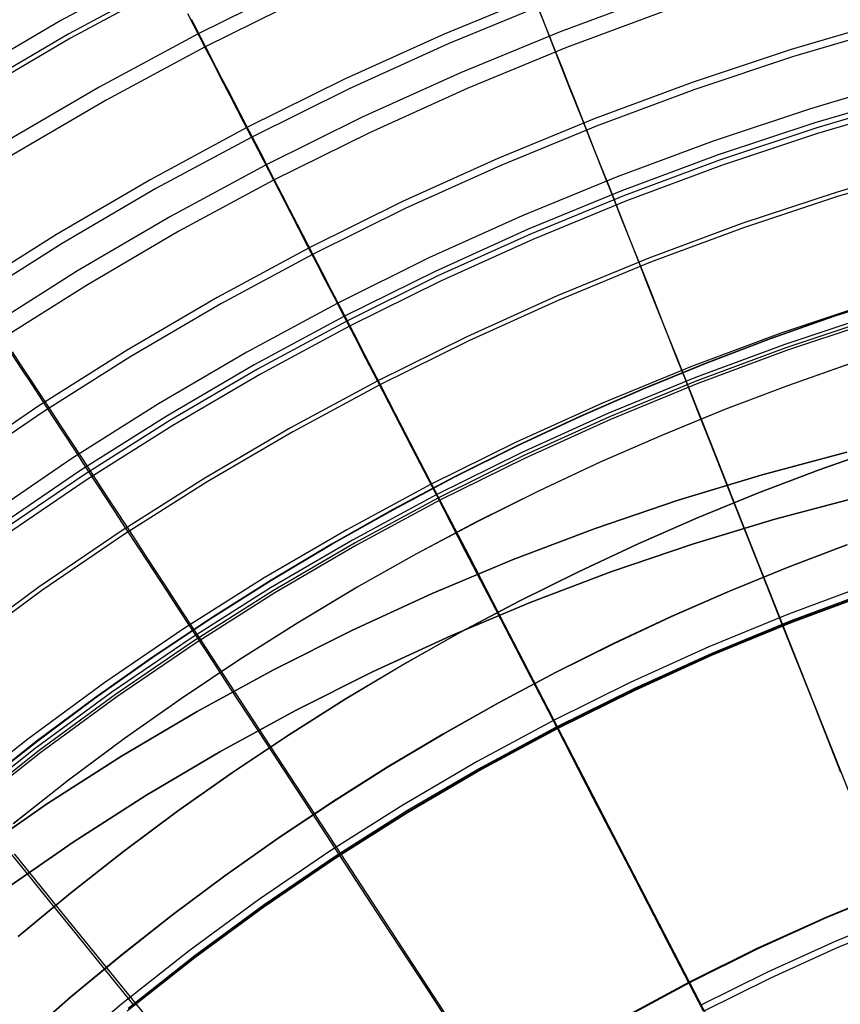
# Model space of a CAD drawing. Header units: millimetres. Extents: x 20498 to 21098, y 1199 to 1799.
# Tile 49 of 110: x 20656 to 20725, y 1662 to 1746. Entities that reach past the tile are written whole.
import ezdxf

# ---------------------------------------------------------------- set-up
doc = ezdxf.new("R2010")
doc.units = ezdxf.units.MM
doc.layers.add('Rico Pouf Ferm Living', color=7, linetype='Continuous', true_color=0x000000)

msp = doc.modelspace()

# ---------------------------------------------------------------- linework, layer by layer
at = {"layer": 'Rico Pouf Ferm Living'}
for p, q in [((20667.688, 1750.512, 311.311), (20659.032, 1745.842, 311.298)), ((20668.338, 1749.351, 84.317), (20659.736, 1744.711, 84.305)), ((20668.478, 1748.985, 310.545), (20659.874, 1744.344, 310.533)), ((20679.329, 1748.983, 74.748), (20670.733, 1744.725, 74.737)), ((20679.864, 1747.853, 76.23), (20671.308, 1743.614, 76.219)), ((20700.213, 1748.227, 67.938), (20691.631, 1744.695, 67.928)), ((20700.079, 1745.816, 340.632), (20699.091, 1748.311, 336.665)), ((20710.117, 1748.095, 345.803), (20701.517, 1744.898, 345.794)), ((20700.544, 1747.382, 69.684), (20691.991, 1743.861, 69.674)), ((20699.607, 1747.013, 69.683), (20700.103, 1745.759, 68.898)), ((20710.598, 1746.727, 344.55), (20702.045, 1743.549, 344.541)), ((20670.315, 1745.501, 319.795), (20669.843, 1746.415, 317.545)), ((20670.122, 1745.976, 79.054), (20670.512, 1745.222, 78.083)), ((20729.681, 1745.906, 62.4), (20721.163, 1743.397, 62.391)), ((20659.032, 1745.842, 311.298), (20650.543, 1740.875, 311.285)), ((20670.801, 1744.56, 322.008), (20670.315, 1745.501, 319.795)), ((20670.512, 1745.222, 78.083), (20670.917, 1744.44, 77.138)), ((20701.121, 1743.185, 344.54), (20700.079, 1745.816, 340.632)), ((20700.103, 1745.759, 68.898), (20700.608, 1744.484, 68.145)), ((20729.852, 1745.288, 64.278), (20721.355, 1742.786, 64.269)), ((20659.736, 1744.711, 84.305), (20651.3, 1739.775, 84.292)), ((20659.874, 1744.344, 310.533), (20651.437, 1739.408, 310.52)), ((20670.733, 1744.725, 74.737), (20662.291, 1740.17, 74.724)), ((20671.301, 1743.592, 324.185), (20670.801, 1744.56, 322.008)), ((20670.917, 1744.44, 77.138), (20671.336, 1743.629, 76.219)), ((20691.631, 1744.695, 67.928), (20683.177, 1740.866, 67.917)), ((20701.517, 1744.898, 345.794), (20693.033, 1741.406, 345.783)), ((20700.608, 1744.484, 68.145), (20701.12, 1743.19, 67.423)), ((20671.308, 1743.614, 76.219), (20662.903, 1739.08, 76.207)), ((20671.816, 1742.595, 326.33), (20671.301, 1743.592, 324.185)), ((20671.336, 1743.629, 76.219), (20671.796, 1742.741, 75.277)), ((20691.991, 1743.861, 69.674), (20683.566, 1740.045, 69.663)), ((20702.045, 1743.549, 344.541), (20693.608, 1740.075, 344.53)), ((20721.163, 1743.397, 62.391), (20712.737, 1740.594, 62.382)), ((20671.796, 1742.741, 75.277), (20672.267, 1741.83, 74.372)), ((20672.345, 1741.57, 328.443), (20671.816, 1742.595, 326.33)), ((20701.12, 1743.19, 67.423), (20701.638, 1741.88, 66.732)), ((20702.261, 1740.305, 348.54), (20701.121, 1743.185, 344.54)), ((20721.355, 1742.786, 64.269), (20712.949, 1739.99, 64.26)), ((20672.267, 1741.83, 74.372), (20672.749, 1740.897, 73.503)), ((20701.638, 1741.88, 66.732), (20702.162, 1740.558, 66.07)), ((20672.89, 1740.516, 330.528), (20672.345, 1741.57, 328.443)), ((20672.749, 1740.897, 73.503), (20673.242, 1739.944, 72.669)), ((20683.177, 1740.866, 67.917), (20674.861, 1736.746, 67.906)), ((20693.033, 1741.406, 345.783), (20684.676, 1737.621, 345.773)), ((20662.291, 1740.17, 74.724), (20654.011, 1735.326, 74.712)), ((20673.45, 1739.432, 332.586), (20672.89, 1740.516, 330.528)), ((20683.566, 1740.045, 69.663), (20675.278, 1735.939, 69.652)), ((20693.608, 1740.075, 344.53), (20685.297, 1736.311, 344.52)), ((20702.162, 1740.558, 66.07), (20702.689, 1739.227, 65.436)), ((20702.843, 1738.833, 350.478), (20702.261, 1740.305, 348.54)), ((20712.737, 1740.594, 62.382), (20704.413, 1737.501, 62.373)), ((20712.949, 1739.99, 64.26), (20704.646, 1736.904, 64.251)), ((20731.147, 1740.816, 361.129), (20722.786, 1738.353, 361.121)), ((20673.242, 1739.944, 72.669), (20673.745, 1738.972, 71.869)), ((20674.617, 1737.173, 336.633), (20673.45, 1739.432, 332.586)), ((20702.689, 1739.227, 65.436), (20703.749, 1736.551, 64.25)), ((20731.482, 1739.6, 359.659), (20723.163, 1737.15, 359.65)), ((20662.903, 1739.08, 76.207), (20654.661, 1734.258, 76.194)), ((20673.745, 1738.972, 71.869), (20674.257, 1737.982, 71.1)), ((20703.436, 1737.337, 352.377), (20702.843, 1738.833, 350.478)), ((20722.786, 1738.353, 361.121), (20714.516, 1735.602, 361.112)), ((20731.544, 1739.147, 59.982), (20723.26, 1736.707, 59.973)), ((20731.675, 1738.674, 61.911), (20723.407, 1736.239, 61.903)), ((20674.257, 1737.982, 71.1), (20674.778, 1736.975, 70.361)), ((20684.676, 1737.621, 345.773), (20676.454, 1733.548, 345.761)), ((20704.413, 1737.501, 62.373), (20696.201, 1734.12, 62.363)), ((20674.861, 1736.746, 67.906), (20666.694, 1732.34, 67.894)), ((20675.849, 1734.789, 340.601), (20674.617, 1737.173, 336.633)), ((20674.778, 1736.975, 70.361), (20675.306, 1735.954, 69.652)), ((20704.646, 1736.904, 64.251), (20696.455, 1733.532, 64.241)), ((20704.039, 1735.813, 354.24), (20703.436, 1737.337, 352.377)), ((20723.163, 1737.15, 359.65), (20714.934, 1734.413, 359.642)), ((20723.26, 1736.707, 59.973), (20715.064, 1733.981, 59.965)), ((20675.278, 1735.939, 69.652), (20667.138, 1731.548, 69.64)), ((20675.306, 1735.954, 69.652), (20675.926, 1734.756, 68.867)), ((20685.297, 1736.311, 344.52), (20677.121, 1732.26, 344.509)), ((20703.749, 1736.551, 64.25), (20704.384, 1734.946, 63.59)), ((20704.654, 1734.258, 356.069), (20704.039, 1735.813, 354.24)), ((20723.407, 1736.239, 61.903), (20715.227, 1733.518, 61.894)), ((20714.516, 1735.602, 361.112), (20706.346, 1732.566, 361.102)), ((20677.148, 1732.275, 344.509), (20675.849, 1734.789, 340.601)), ((20675.926, 1734.756, 68.867), (20676.556, 1733.538, 68.114)), ((20704.384, 1734.946, 63.59), (20705.009, 1733.366, 62.981)), ((20705.283, 1732.67, 357.865), (20704.654, 1734.258, 356.069)), ((20714.934, 1734.413, 359.642), (20706.805, 1731.392, 359.632)), ((20676.454, 1733.548, 345.761), (20668.38, 1729.192, 345.75)), ((20676.556, 1733.538, 68.114), (20677.195, 1732.302, 67.392)), ((20696.201, 1734.12, 62.363), (20688.112, 1730.457, 62.352)), ((20696.455, 1733.532, 64.241), (20688.386, 1729.877, 64.231)), ((20705.009, 1733.366, 62.981), (20705.636, 1731.784, 62.415)), ((20715.064, 1733.981, 59.965), (20706.969, 1730.972, 59.955)), ((20715.227, 1733.518, 61.894), (20707.148, 1730.515, 61.885)), ((20733.069, 1733.618, 58.515), (20724.975, 1731.234, 58.507)), ((20706.346, 1732.566, 361.102), (20698.286, 1729.248, 361.093)), ((20705.926, 1731.046, 359.631), (20705.283, 1732.67, 357.865)), ((20733.169, 1733.255, 60.474), (20725.088, 1730.875, 60.466)), ((20666.694, 1732.34, 67.894), (20658.683, 1727.654, 67.881)), ((20677.121, 1732.26, 344.509), (20669.09, 1727.929, 344.497)), ((20678.57, 1729.523, 348.509), (20677.148, 1732.275, 344.509)), ((20677.195, 1732.302, 67.392), (20677.842, 1731.051, 66.701)), ((20705.636, 1731.784, 62.415), (20706.274, 1730.171, 61.884)), ((20667.138, 1731.548, 69.64), (20659.155, 1726.877, 69.628)), ((20677.842, 1731.051, 66.701), (20678.495, 1729.788, 66.039)), ((20706.805, 1731.392, 359.632), (20698.786, 1728.091, 359.623)), ((20706.969, 1730.972, 59.955), (20698.982, 1727.685, 59.946)), ((20706.671, 1729.164, 361.592), (20705.926, 1731.046, 359.631)), ((20724.975, 1731.234, 58.507), (20716.969, 1728.571, 58.499)), ((20725.088, 1730.875, 60.466), (20717.094, 1728.216, 60.458)), ((20688.112, 1730.457, 62.352), (20680.155, 1726.515, 62.342)), ((20707.148, 1730.515, 61.885), (20699.177, 1727.234, 61.875)), ((20706.274, 1730.171, 61.884), (20706.788, 1728.873, 61.488)), ((20668.38, 1729.192, 345.75), (20660.461, 1724.559, 345.738)), ((20678.495, 1729.788, 66.039), (20679.153, 1728.516, 65.406)), ((20679.297, 1728.117, 350.448), (20678.57, 1729.523, 348.509)), ((20688.386, 1729.877, 64.231), (20680.449, 1725.945, 64.22)), ((20698.286, 1729.248, 361.093), (20690.346, 1725.652, 361.082)), ((20707.428, 1727.254, 363.494), (20706.671, 1729.164, 361.592)), ((20679.153, 1728.516, 65.406), (20680.476, 1725.959, 64.22)), ((20706.788, 1728.873, 61.488), (20707.304, 1727.57, 61.119)), ((20716.969, 1728.571, 58.499), (20709.06, 1725.632, 58.49)), ((20658.683, 1727.654, 67.881), (20650.841, 1722.692, 67.869)), ((20669.09, 1727.929, 344.497), (20661.215, 1723.321, 344.485)), ((20680.036, 1726.688, 352.347), (20679.297, 1728.117, 350.448)), ((20698.786, 1728.091, 359.623), (20690.886, 1724.513, 359.612)), ((20698.982, 1727.685, 59.946), (20691.115, 1724.121, 59.936)), ((20707.304, 1727.57, 61.119), (20708.343, 1724.945, 60.448)), ((20717.094, 1728.216, 60.458), (20709.197, 1725.282, 60.449)), ((20659.155, 1726.877, 69.628), (20651.339, 1721.932, 69.615)), ((20680.788, 1725.232, 354.21), (20680.036, 1726.688, 352.347)), ((20699.177, 1727.234, 61.875), (20691.325, 1723.678, 61.865)), ((20708.195, 1725.315, 365.339), (20707.428, 1727.254, 363.494)), ((20680.155, 1726.515, 62.342), (20672.339, 1722.299, 62.33)), ((20680.449, 1725.945, 64.22), (20672.653, 1721.74, 64.209)), ((20680.476, 1725.959, 64.22), (20681.268, 1724.426, 63.56)), ((20681.556, 1723.746, 356.039), (20680.788, 1725.232, 354.21)), ((20690.346, 1725.652, 361.082), (20682.536, 1721.783, 361.072)), ((20709.06, 1725.632, 58.49), (20701.257, 1722.42, 58.48)), ((20709.197, 1725.282, 60.449), (20701.407, 1722.075, 60.439)), ((20708.975, 1723.346, 367.131), (20708.195, 1725.315, 365.339)), ((20708.343, 1724.945, 60.448), (20709.348, 1722.407, 59.882)), ((20660.461, 1724.559, 345.738), (20652.708, 1719.654, 345.725)), ((20681.268, 1724.426, 63.56), (20682.049, 1722.917, 62.951)), ((20690.886, 1724.513, 359.612), (20683.116, 1720.663, 359.602)), ((20691.115, 1724.121, 59.936), (20683.376, 1720.288, 59.925)), ((20661.215, 1723.321, 344.485), (20653.504, 1718.442, 344.472)), ((20682.34, 1722.229, 357.835), (20681.556, 1723.746, 356.039)), ((20691.325, 1723.678, 61.865), (20683.601, 1719.851, 61.855)), ((20709.766, 1721.347, 368.871), (20708.975, 1723.346, 367.131)), ((20682.049, 1722.917, 62.951), (20682.831, 1721.405, 62.385)), ((20701.257, 1722.42, 58.48), (20693.571, 1718.939, 58.471)), ((20709.348, 1722.407, 59.882), (20710.367, 1719.833, 59.378)), ((20730.345, 1722.495, 16.16), (20724.871, 1720.719, 16.157)), ((20724.884, 1720.717, 37.93), (20730.357, 1722.493, 37.933)), ((20724.896, 1720.715, 59.703), (20730.37, 1722.491, 59.706)), ((20672.339, 1722.299, 62.33), (20664.674, 1717.814, 62.319)), ((20672.653, 1721.74, 64.209), (20665.007, 1717.266, 64.197)), ((20682.536, 1721.783, 361.072), (20674.865, 1717.645, 361.061)), ((20683.142, 1720.677, 359.602), (20682.34, 1722.229, 357.835)), ((20701.407, 1722.075, 60.439), (20693.732, 1718.599, 60.43)), ((20727.972, 1721.815, 375.5), (20720.272, 1719.254, 375.492)), ((20682.831, 1721.405, 62.385), (20683.627, 1719.865, 61.855)), ((20710.57, 1719.317, 370.561), (20709.766, 1721.347, 368.871)), ((20724.871, 1720.719, 16.157), (20719.412, 1718.799, 16.154)), ((20728.274, 1720.851, 373.821), (20720.607, 1718.301, 373.813)), ((20683.116, 1720.663, 359.602), (20675.483, 1716.546, 359.591)), ((20683.376, 1720.288, 59.925), (20675.775, 1716.187, 59.914)), ((20684.071, 1718.879, 361.562), (20683.142, 1720.677, 359.602)), ((20719.424, 1718.797, 37.927), (20724.884, 1720.717, 37.93)), ((20719.437, 1718.794, 59.7), (20724.896, 1720.715, 59.703)), ((20728.326, 1720.541, 56.567), (20720.689, 1718.001, 56.559)), ((20728.396, 1720.32, 58.552), (20720.767, 1717.782, 58.544)), ((20683.601, 1719.851, 61.855), (20676.015, 1715.759, 61.844)), ((20683.627, 1719.865, 61.855), (20684.269, 1718.625, 61.459)), ((20710.367, 1719.833, 59.378), (20711.392, 1717.245, 58.931)), ((20711.386, 1717.256, 372.205), (20710.57, 1719.317, 370.561)), ((20720.272, 1719.254, 375.492), (20712.665, 1716.427, 375.483)), ((20655.733, 1716.2, 348.474), (20654.039, 1718.793, 344.473)), ((20685.014, 1717.054, 363.465), (20684.071, 1718.879, 361.562)), ((20684.269, 1718.625, 61.459), (20684.912, 1717.38, 61.09)), ((20693.571, 1718.939, 58.471), (20686.011, 1715.194, 58.46)), ((20693.732, 1718.599, 60.43), (20686.183, 1714.859, 60.419)), ((20720.607, 1718.301, 373.813), (20713.033, 1715.486, 373.804)), ((20719.412, 1718.799, 16.154), (20713.972, 1716.734, 16.151)), ((20713.985, 1716.732, 37.924), (20719.424, 1718.797, 37.927)), ((20713.997, 1716.729, 59.697), (20719.437, 1718.794, 59.7)), ((20654.903, 1717.668, 66.666), (20655.681, 1716.479, 66.005)), ((20664.674, 1717.814, 62.319), (20657.17, 1713.066, 62.306)), ((20674.865, 1717.645, 361.061), (20667.342, 1713.243, 361.049)), ((20684.912, 1717.38, 61.09), (20686.209, 1714.872, 60.419)), ((20720.689, 1718.001, 56.559), (20713.145, 1715.197, 56.551)), ((20720.767, 1717.782, 58.544), (20713.23, 1714.981, 58.535)), ((20665.007, 1717.266, 64.197), (20657.521, 1712.53, 64.185)), ((20675.483, 1716.546, 359.591), (20667.998, 1712.167, 359.579)), ((20685.972, 1715.201, 365.31), (20685.014, 1717.054, 363.465)), ((20713.972, 1716.734, 16.151), (20708.558, 1714.524, 16.148)), ((20708.571, 1714.522, 37.921), (20713.985, 1716.732, 37.924)), ((20708.583, 1714.519, 59.693), (20713.997, 1716.729, 59.697)), ((20712.214, 1715.164, 373.803), (20711.386, 1717.256, 372.205)), ((20711.392, 1717.245, 58.931), (20712.415, 1714.66, 58.534)), ((20720.884, 1714.807, 10.712), (20726.244, 1716.692, 10.715)), ((20726.275, 1716.687, 65.147), (20720.915, 1714.802, 65.144)), ((20655.681, 1716.479, 66.005), (20656.465, 1715.281, 65.371)), ((20656.598, 1714.875, 350.413), (20655.733, 1716.2, 348.474)), ((20675.775, 1716.187, 59.914), (20668.32, 1711.826, 59.903)), ((20676.015, 1715.759, 61.844), (20668.575, 1711.406, 61.832)), ((20712.665, 1716.427, 375.483), (20705.16, 1713.337, 375.474)), ((20656.465, 1715.281, 65.371), (20658.041, 1712.871, 64.186)), ((20657.478, 1713.528, 352.313), (20656.598, 1714.875, 350.413)), ((20686.011, 1715.194, 58.46), (20678.585, 1711.188, 58.449)), ((20686.183, 1714.859, 60.419), (20678.769, 1710.86, 60.409)), ((20686.944, 1713.32, 367.102), (20685.972, 1715.201, 365.31)), ((20686.209, 1714.872, 60.419), (20687.463, 1712.447, 59.854)), ((20713.033, 1715.486, 373.804), (20705.561, 1712.41, 373.795)), ((20713.145, 1715.197, 56.551), (20705.703, 1712.134, 56.542)), ((20713.23, 1714.981, 58.535), (20705.795, 1711.92, 58.526)), ((20713.202, 1712.667, 375.625), (20712.214, 1715.164, 373.803)), ((20708.558, 1714.524, 16.148), (20703.175, 1712.169, 16.145)), ((20703.188, 1712.166, 37.918), (20708.571, 1714.522, 37.921)), ((20703.2, 1712.164, 59.69), (20708.583, 1714.519, 59.693)), ((20712.415, 1714.66, 58.534), (20714.395, 1709.658, 57.883)), ((20715.543, 1712.78, 10.709), (20720.884, 1714.807, 10.712)), ((20720.915, 1714.802, 65.144), (20715.574, 1712.774, 65.141)), ((20658.374, 1712.156, 354.176), (20657.478, 1713.528, 352.313)), ((20667.342, 1713.243, 361.049), (20659.977, 1708.583, 361.037)), ((20687.932, 1711.41, 368.843), (20686.944, 1713.32, 367.102)), ((20705.16, 1713.337, 375.474), (20697.768, 1709.989, 375.464)), ((20657.17, 1713.066, 62.306), (20649.835, 1708.061, 62.294)), ((20657.521, 1712.53, 64.185), (20650.205, 1707.537, 64.172)), ((20658.041, 1712.871, 64.186), (20658.985, 1711.426, 63.526)), ((20687.463, 1712.447, 59.854), (20688.734, 1709.989, 59.35)), ((20705.561, 1712.41, 373.795), (20698.201, 1709.077, 373.785)), ((20710.228, 1710.61, 10.706), (20715.543, 1712.78, 10.709)), ((20715.574, 1712.774, 65.141), (20710.258, 1710.604, 65.138)), ((20714.209, 1710.125, 377.394), (20713.202, 1712.667, 375.625)), ((20659.289, 1710.756, 356.005), (20658.374, 1712.156, 354.176)), ((20667.998, 1712.167, 359.579), (20660.67, 1707.53, 359.567)), ((20668.32, 1711.826, 59.903), (20661.022, 1707.208, 59.891)), ((20703.175, 1712.169, 16.145), (20697.829, 1709.669, 16.142)), ((20697.842, 1709.667, 37.915), (20703.188, 1712.166, 37.918)), ((20697.854, 1709.664, 59.687), (20703.2, 1712.164, 59.69)), ((20705.703, 1712.134, 56.542), (20698.371, 1708.813, 56.532)), ((20705.795, 1711.92, 58.526), (20698.47, 1708.603, 58.517)), ((20658.985, 1711.426, 63.526), (20659.915, 1710.004, 62.917)), ((20660.223, 1709.326, 357.802), (20659.289, 1710.756, 356.005)), ((20668.575, 1711.406, 61.832), (20661.291, 1706.797, 61.821)), ((20678.585, 1711.188, 58.449), (20671.302, 1706.927, 58.438)), ((20678.769, 1710.86, 60.409), (20671.497, 1706.605, 60.397)), ((20688.934, 1709.471, 370.533), (20687.932, 1711.41, 368.843)), ((20659.915, 1710.004, 62.917), (20660.847, 1708.58, 62.352)), ((20688.734, 1709.989, 59.35), (20690.013, 1707.515, 58.903)), ((20697.768, 1709.989, 375.464), (20690.496, 1706.387, 375.455)), ((20704.943, 1708.297, 10.703), (20710.228, 1710.61, 10.706)), ((20710.258, 1710.604, 65.138), (20704.973, 1708.292, 65.135)), ((20715.23, 1707.546, 379.108), (20714.209, 1710.125, 377.394)), ((20661.178, 1707.863, 359.568), (20660.223, 1709.326, 357.802)), ((20689.952, 1707.502, 372.177), (20688.934, 1709.471, 370.533)), ((20698.201, 1709.077, 373.785), (20690.96, 1705.49, 373.776)), ((20697.829, 1709.669, 16.142), (20692.526, 1707.025, 16.139)), ((20692.538, 1707.022, 37.912), (20697.842, 1709.667, 37.915)), ((20692.55, 1707.02, 59.684), (20697.854, 1709.664, 59.687)), ((20714.395, 1709.658, 57.883), (20716.423, 1704.537, 57.34)), ((20718.689, 1707.206, 54.67), (20725.902, 1709.116, 54.675)), ((20725.902, 1709.116, 54.675), (20718.689, 1707.206, 54.67)), ((20723.539, 1707.621, 10.714), (20728.72, 1709.444, 10.717)), ((20723.541, 1707.621, 15.069), (20728.723, 1709.443, 15.072)), ((20728.725, 1709.443, 19.427), (20723.544, 1707.62, 19.424)), ((20659.977, 1708.583, 361.037), (20652.777, 1703.67, 361.025)), ((20660.847, 1708.58, 62.352), (20661.796, 1707.129, 61.821)), ((20698.371, 1708.813, 56.532), (20691.159, 1705.24, 56.522)), ((20698.47, 1708.603, 58.517), (20691.266, 1705.034, 58.507)), ((20699.694, 1705.843, 10.7), (20704.943, 1708.297, 10.703)), ((20704.973, 1708.292, 65.135), (20699.724, 1705.838, 65.132)), ((20660.67, 1707.53, 359.567), (20653.507, 1702.642, 359.555)), ((20662.285, 1706.169, 361.529), (20661.178, 1707.863, 359.568)), ((20690.985, 1705.503, 373.776), (20689.952, 1707.502, 372.177)), ((20690.013, 1707.515, 58.903), (20691.29, 1705.047, 58.507)), ((20716.263, 1704.936, 380.768), (20715.23, 1707.546, 379.108)), ((20718.376, 1705.661, 10.712), (20723.539, 1707.621, 10.714)), ((20718.379, 1705.661, 15.066), (20723.541, 1707.621, 15.069)), ((20723.544, 1707.62, 19.424), (20718.381, 1705.66, 19.421)), ((20661.022, 1707.208, 59.891), (20653.888, 1702.34, 59.879)), ((20661.291, 1706.797, 61.821), (20654.171, 1701.939, 61.808)), ((20661.796, 1707.129, 61.821), (20662.56, 1705.96, 61.426)), ((20671.302, 1706.927, 58.438), (20664.172, 1702.416, 58.427)), ((20671.497, 1706.605, 60.397), (20664.378, 1702.101, 60.386)), ((20692.526, 1707.025, 16.139), (20687.27, 1704.237, 16.136)), ((20687.283, 1704.235, 37.909), (20692.538, 1707.022, 37.912)), ((20687.295, 1704.233, 59.682), (20692.55, 1707.02, 59.684)), ((20711.545, 1705.047, 54.666), (20718.689, 1707.206, 54.67)), ((20718.689, 1707.206, 54.67), (20711.545, 1705.047, 54.666)), ((20663.409, 1704.449, 363.432), (20662.285, 1706.169, 361.529)), ((20662.56, 1705.96, 61.426), (20663.327, 1704.788, 61.057)), ((20690.496, 1706.387, 375.455), (20683.354, 1702.534, 375.444)), ((20694.486, 1703.247, 10.697), (20699.694, 1705.843, 10.7)), ((20699.724, 1705.838, 65.132), (20694.517, 1703.242, 65.129)), ((20713.238, 1703.564, 10.709), (20718.376, 1705.661, 10.712)), ((20713.24, 1703.563, 15.063), (20718.379, 1705.661, 15.066)), ((20718.381, 1705.66, 19.421), (20713.243, 1703.563, 19.418)), ((20690.96, 1705.49, 373.776), (20683.849, 1701.654, 373.765)), ((20691.159, 1705.24, 56.522), (20684.076, 1701.419, 56.512)), ((20691.266, 1705.034, 58.507), (20684.189, 1701.217, 58.497)), ((20692.218, 1703.117, 375.598), (20690.985, 1705.503, 373.776)), ((20691.29, 1705.047, 58.507), (20693.761, 1700.268, 57.856)), ((20704.48, 1702.643, 54.662), (20711.545, 1705.047, 54.666)), ((20711.545, 1705.047, 54.666), (20704.48, 1702.643, 54.662)), ((20717.306, 1702.303, 382.371), (20716.263, 1704.936, 380.768)), ((20726.846, 1705.3, 59.706), (20719.763, 1703.424, 59.701)), ((20719.763, 1703.424, 59.701), (20726.846, 1705.3, 59.706)), ((20663.327, 1704.788, 61.057), (20664.872, 1702.425, 60.387)), ((20664.549, 1702.703, 365.278), (20663.409, 1704.449, 363.432)), ((20687.27, 1704.237, 16.136), (20682.069, 1701.307, 16.133)), ((20682.081, 1701.305, 37.906), (20687.283, 1704.235, 37.909)), ((20682.094, 1701.303, 59.679), (20687.295, 1704.233, 59.682)), ((20716.423, 1704.537, 57.34), (20720.44, 1694.391, 56.529)), ((20689.326, 1700.51, 10.694), (20694.486, 1703.247, 10.697)), ((20694.517, 1703.242, 65.129), (20689.357, 1700.505, 65.126)), ((20708.129, 1701.328, 10.706), (20713.238, 1703.564, 10.709)), ((20708.131, 1701.328, 15.06), (20713.24, 1703.563, 15.063)), ((20713.243, 1703.563, 19.418), (20708.134, 1701.328, 19.415)), ((20719.763, 1703.424, 59.701), (20712.75, 1701.304, 59.697)), ((20712.75, 1701.304, 59.697), (20719.763, 1703.424, 59.701)), ((20664.172, 1702.416, 58.427), (20657.203, 1697.66, 58.415)), ((20665.708, 1700.93, 367.07), (20664.549, 1702.703, 365.278)), ((20664.872, 1702.425, 60.387), (20666.366, 1700.14, 59.822)), ((20683.354, 1702.534, 375.444), (20676.349, 1698.436, 375.434)), ((20693.473, 1700.689, 377.367), (20692.218, 1703.117, 375.598)), ((20697.503, 1699.997, 54.658), (20704.48, 1702.643, 54.662)), ((20704.48, 1702.643, 54.662), (20697.503, 1699.997, 54.658)), ((20718.354, 1699.654, 383.919), (20717.306, 1702.303, 382.371)), ((20664.378, 1702.101, 60.386), (20657.419, 1697.352, 60.374)), ((20683.849, 1701.654, 373.765), (20676.875, 1697.573, 373.755)), ((20666.884, 1699.13, 368.81), (20665.708, 1700.93, 367.07)), ((20682.069, 1701.307, 16.133), (20676.927, 1698.237, 16.13)), ((20676.94, 1698.234, 37.903), (20682.081, 1701.305, 37.906)), ((20676.952, 1698.232, 59.676), (20682.094, 1701.303, 59.679)), ((20684.076, 1701.419, 56.512), (20677.129, 1697.355, 56.502)), ((20684.189, 1701.217, 58.497), (20677.249, 1697.156, 58.486)), ((20694.747, 1698.225, 379.082), (20693.473, 1700.689, 377.367)), ((20703.055, 1698.956, 10.703), (20708.129, 1701.328, 10.706)), ((20703.057, 1698.955, 15.057), (20708.131, 1701.328, 15.06)), ((20708.134, 1701.328, 19.415), (20703.06, 1698.955, 19.412)), ((20712.75, 1701.304, 59.697), (20705.813, 1698.944, 59.693)), ((20705.813, 1698.944, 59.693), (20712.75, 1701.304, 59.697)), ((20725.893, 1701.235, -0.066), (20720.888, 1699.335, -0.069)), ((20720.891, 1699.334, 5.322), (20725.896, 1701.234, 5.325)), ((20720.894, 1699.334, 10.714), (20725.899, 1701.234, 10.717)), ((20720.894, 1699.334, 10.714), (20725.899, 1701.234, 10.717)), ((20720.894, 1699.334, 10.714), (20725.899, 1701.234, 10.717)), ((20720.897, 1699.333, 15.068), (20725.901, 1701.233, 15.071)), ((20725.904, 1701.233, 19.426), (20720.899, 1699.333, 19.423)), ((20666.366, 1700.14, 59.822), (20667.881, 1697.823, 59.318)), ((20684.22, 1697.634, 10.692), (20689.326, 1700.51, 10.694)), ((20689.357, 1700.505, 65.126), (20684.251, 1697.628, 65.124)), ((20690.62, 1697.111, 54.654), (20697.503, 1699.997, 54.658)), ((20697.503, 1699.997, 54.658), (20690.62, 1697.111, 54.654)), ((20693.761, 1700.268, 57.856), (20696.291, 1695.375, 57.314)), ((20668.077, 1697.303, 370.502), (20666.884, 1699.13, 368.81)), ((20698.021, 1696.446, 10.7), (20703.055, 1698.956, 10.703)), ((20698.024, 1696.446, 15.055), (20703.057, 1698.955, 15.057)), ((20703.06, 1698.955, 19.412), (20698.026, 1696.446, 19.409)), ((20705.813, 1698.944, 59.693), (20698.962, 1696.346, 59.689)), ((20698.962, 1696.346, 59.689), (20705.813, 1698.944, 59.693)), ((20720.888, 1699.335, -0.069), (20715.907, 1697.302, -0.072)), ((20715.91, 1697.301, 5.319), (20720.891, 1699.334, 5.322)), ((20715.913, 1697.301, 10.711), (20720.894, 1699.334, 10.714)), ((20715.913, 1697.301, 10.711), (20720.894, 1699.334, 10.714)), ((20715.913, 1697.301, 10.711), (20720.894, 1699.334, 10.714)), ((20715.916, 1697.3, 15.065), (20720.897, 1699.333, 15.068)), ((20720.899, 1699.333, 19.423), (20715.918, 1697.3, 19.42)), ((20720.46, 1694.336, 386.843), (20718.354, 1699.654, 383.919)), ((20676.349, 1698.436, 375.434), (20669.491, 1694.097, 375.422)), ((20676.927, 1698.237, 16.13), (20671.851, 1695.027, 16.128)), ((20671.863, 1695.025, 37.9), (20676.94, 1698.234, 37.903)), ((20671.876, 1695.023, 59.673), (20676.952, 1698.232, 59.676)), ((20696.036, 1695.731, 380.741), (20694.747, 1698.225, 379.082)), ((20657.203, 1697.66, 58.415), (20650.403, 1692.665, 58.403)), ((20657.419, 1697.352, 60.374), (20650.63, 1692.365, 60.362)), ((20667.881, 1697.823, 59.318), (20669.405, 1695.493, 58.872)), ((20669.29, 1695.448, 372.145), (20668.077, 1697.303, 370.502)), ((20676.875, 1697.573, 373.755), (20670.047, 1693.253, 373.744)), ((20677.129, 1697.355, 56.502), (20670.328, 1693.052, 56.491)), ((20679.172, 1694.619, 10.689), (20684.22, 1697.634, 10.692)), ((20684.251, 1697.628, 65.124), (20679.202, 1694.614, 65.121)), ((20715.907, 1697.302, -0.072), (20710.955, 1695.135, -0.075)), ((20710.958, 1695.134, 5.317), (20715.91, 1697.301, 5.319)), ((20710.961, 1695.134, 10.708), (20715.913, 1697.301, 10.711)), ((20710.961, 1695.134, 10.708), (20715.913, 1697.301, 10.711)), ((20710.961, 1695.134, 10.708), (20715.913, 1697.301, 10.711)), ((20710.964, 1695.133, 15.063), (20715.916, 1697.3, 15.065)), ((20715.918, 1697.3, 19.42), (20710.966, 1695.133, 19.417)), ((20727.789, 1697.9, 388.671), (20720.918, 1695.346, 388.663)), ((20727.969, 1697.32, 54.541), (20721.139, 1694.782, 54.533)), ((20677.249, 1697.156, 58.486), (20670.455, 1692.857, 58.475)), ((20683.842, 1693.99, 54.65), (20690.62, 1697.111, 54.654)), ((20690.62, 1697.111, 54.654), (20683.842, 1693.99, 54.65)), ((20693.033, 1693.801, 10.697), (20698.021, 1696.446, 10.7)), ((20693.036, 1693.8, 15.052), (20698.024, 1696.446, 15.055)), ((20698.026, 1696.446, 19.409), (20693.038, 1693.8, 19.406)), ((20728.005, 1697.219, 56.537), (20721.178, 1694.681, 56.53)), ((20728.046, 1697.171, 386.852), (20721.2, 1694.627, 386.844)), ((20698.962, 1696.346, 59.689), (20692.205, 1693.513, 59.686)), ((20692.205, 1693.513, 59.686), (20698.962, 1696.346, 59.689)), ((20697.337, 1693.215, 382.346), (20696.036, 1695.731, 380.741)), ((20671.851, 1695.027, 16.128), (20666.846, 1691.68, 16.125)), ((20666.858, 1691.678, 37.898), (20671.863, 1695.025, 37.9)), ((20666.871, 1691.676, 59.67), (20671.876, 1695.023, 59.673)), ((20670.521, 1693.564, 373.744), (20669.29, 1695.448, 372.145)), ((20669.405, 1695.493, 58.872), (20670.926, 1693.166, 58.476)), ((20696.291, 1695.375, 57.314), (20701.303, 1685.682, 56.504)), ((20710.955, 1695.135, -0.075), (20706.037, 1692.835, -0.078)), ((20706.04, 1692.835, 5.314), (20710.958, 1695.134, 5.317)), ((20706.043, 1692.834, 10.705), (20710.961, 1695.134, 10.708)), ((20706.043, 1692.834, 10.705), (20710.961, 1695.134, 10.708)), ((20706.043, 1692.834, 10.705), (20710.961, 1695.134, 10.708)), ((20706.045, 1692.834, 15.06), (20710.964, 1695.133, 15.063)), ((20710.966, 1695.133, 19.417), (20706.048, 1692.833, 19.414)), ((20720.918, 1695.346, 388.663), (20714.14, 1692.556, 388.655)), ((20721.139, 1694.782, 54.533), (20714.4, 1692.008, 54.525)), ((20669.491, 1694.097, 375.422), (20662.788, 1689.523, 375.411)), ((20674.188, 1691.467, 10.686), (20679.172, 1694.619, 10.689)), ((20679.202, 1694.614, 65.121), (20674.219, 1691.462, 65.118)), ((20677.175, 1690.637, 54.647), (20683.842, 1693.99, 54.65)), ((20683.842, 1693.99, 54.65), (20677.175, 1690.637, 54.647)), ((20721.178, 1694.681, 56.53), (20714.443, 1691.909, 56.521)), ((20721.2, 1694.627, 386.844), (20714.447, 1691.847, 386.836)), ((20720.44, 1694.391, 56.529), (20729.427, 1671.689, 55.5)), ((20722.906, 1688.157, 389.965), (20720.46, 1694.336, 386.843)), ((20670.047, 1693.253, 373.744), (20663.373, 1688.699, 373.732)), ((20671.989, 1691.316, 375.567), (20670.521, 1693.564, 373.744)), ((20670.926, 1693.166, 58.476), (20673.87, 1688.664, 57.826)), ((20692.205, 1693.513, 59.686), (20685.55, 1690.448, 59.682)), ((20685.55, 1690.448, 59.682), (20692.205, 1693.513, 59.686)), ((20688.097, 1691.02, 10.695), (20693.033, 1693.801, 10.697)), ((20688.099, 1691.02, 15.049), (20693.036, 1693.8, 15.052)), ((20693.038, 1693.8, 19.406), (20688.102, 1691.019, 19.404)), ((20698.645, 1690.684, 383.894), (20697.337, 1693.215, 382.346)), ((20670.328, 1693.052, 56.491), (20663.68, 1688.515, 56.479)), ((20670.455, 1692.857, 58.475), (20663.813, 1688.325, 58.464)), ((20706.037, 1692.835, -0.078), (20701.157, 1690.402, -0.08)), ((20701.16, 1690.402, 5.311), (20706.04, 1692.835, 5.314)), ((20701.163, 1690.401, 10.703), (20706.043, 1692.834, 10.705)), ((20701.163, 1690.401, 10.703), (20706.043, 1692.834, 10.705)), ((20701.163, 1690.401, 10.703), (20706.043, 1692.834, 10.705)), ((20701.166, 1690.401, 15.057), (20706.045, 1692.834, 15.06)), ((20706.048, 1692.833, 19.414), (20701.168, 1690.401, 19.412)), ((20714.14, 1692.556, 388.655), (20707.463, 1689.532, 388.646)), ((20666.846, 1691.68, 16.125), (20661.917, 1688.198, 16.122)), ((20661.93, 1688.196, 37.895), (20666.858, 1691.678, 37.898)), ((20661.942, 1688.194, 59.668), (20666.871, 1691.676, 59.67)), ((20669.274, 1688.181, 10.683), (20674.188, 1691.467, 10.686)), ((20674.219, 1691.462, 65.118), (20669.304, 1688.176, 65.115)), ((20714.4, 1692.008, 54.525), (20707.762, 1689.001, 54.516)), ((20714.447, 1691.847, 386.836), (20707.794, 1688.834, 386.827)), ((20714.443, 1691.909, 56.521), (20707.808, 1688.904, 56.513)), ((20670.628, 1687.055, 54.643), (20677.175, 1690.637, 54.647)), ((20677.175, 1690.637, 54.647), (20670.628, 1687.055, 54.643)), ((20673.485, 1689.028, 377.336), (20671.989, 1691.316, 375.567)), ((20683.217, 1688.106, 10.692), (20688.097, 1691.02, 10.695)), ((20683.219, 1688.105, 15.047), (20688.099, 1691.02, 15.049)), ((20688.102, 1691.019, 19.404), (20683.222, 1688.105, 19.401)), ((20701.271, 1685.603, 386.819), (20698.645, 1690.684, 383.894)), ((20685.55, 1690.448, 59.682), (20679.005, 1687.156, 59.678)), ((20679.005, 1687.156, 59.678), (20685.55, 1690.448, 59.682)), ((20701.157, 1690.402, -0.08), (20696.322, 1687.838, -0.083)), ((20696.325, 1687.837, 5.309), (20701.16, 1690.402, 5.311)), ((20696.328, 1687.837, 10.7), (20701.163, 1690.401, 10.703)), ((20696.328, 1687.837, 10.7), (20701.163, 1690.401, 10.703)), ((20696.328, 1687.837, 10.7), (20701.163, 1690.401, 10.703)), ((20696.331, 1687.837, 15.055), (20701.166, 1690.401, 15.057)), ((20701.168, 1690.401, 19.412), (20696.333, 1687.836, 19.409)), ((20662.788, 1689.523, 375.411), (20656.248, 1684.718, 375.399)), ((20675.002, 1686.705, 379.052), (20673.485, 1689.028, 377.336)), ((20707.463, 1689.532, 388.646), (20700.894, 1686.278, 388.637)), ((20707.762, 1689.001, 54.516), (20701.232, 1685.766, 54.507)), ((20707.808, 1688.904, 56.513), (20701.281, 1685.671, 56.504)), ((20663.373, 1688.699, 373.732), (20656.861, 1683.915, 373.72)), ((20661.917, 1688.198, 16.122), (20657.071, 1684.584, 16.12)), ((20657.083, 1684.582, 37.892), (20661.93, 1688.196, 37.895)), ((20657.096, 1684.58, 59.665), (20661.942, 1688.194, 59.668)), ((20663.68, 1688.515, 56.479), (20657.193, 1683.751, 56.468)), ((20663.813, 1688.325, 58.464), (20657.333, 1683.565, 58.452)), ((20664.435, 1684.763, 10.681), (20669.274, 1688.181, 10.683)), ((20669.304, 1688.176, 65.115), (20664.466, 1684.757, 65.113)), ((20673.87, 1688.664, 57.826), (20676.884, 1684.054, 57.284)), ((20678.399, 1685.059, 10.689), (20683.217, 1688.106, 10.692)), ((20678.402, 1685.059, 15.044), (20683.219, 1688.105, 15.047)), ((20683.222, 1688.105, 19.401), (20678.404, 1685.059, 19.398)), ((20707.794, 1688.834, 386.827), (20701.249, 1685.592, 386.819)), ((20725.391, 1681.879, 392.865), (20722.906, 1688.157, 389.965)), ((20696.322, 1687.838, -0.083), (20691.537, 1685.143, -0.086)), ((20691.54, 1685.142, 5.306), (20696.325, 1687.837, 5.309)), ((20691.543, 1685.142, 10.697), (20696.328, 1687.837, 10.7)), ((20691.543, 1685.142, 10.697), (20696.328, 1687.837, 10.7)), ((20691.543, 1685.142, 10.697), (20696.328, 1687.837, 10.7)), ((20691.546, 1685.141, 15.052), (20696.331, 1687.837, 15.055)), ((20696.333, 1687.836, 19.409), (20691.548, 1685.141, 19.406)), ((20664.209, 1683.25, 54.64), (20670.628, 1687.055, 54.643)), ((20670.628, 1687.055, 54.643), (20664.209, 1683.25, 54.64)), ((20679.005, 1687.156, 59.678), (20672.577, 1683.64, 59.675)), ((20672.577, 1683.64, 59.675), (20679.005, 1687.156, 59.678)), ((20676.538, 1684.356, 380.712), (20675.002, 1686.705, 379.052)), ((20700.894, 1686.278, 388.637), (20694.443, 1682.798, 388.628)), ((20701.232, 1685.766, 54.507), (20694.818, 1682.307, 54.498)), ((20701.249, 1685.592, 386.819), (20694.822, 1682.124, 386.809)), ((20701.281, 1685.671, 56.504), (20694.871, 1682.213, 56.495)), ((20704.323, 1679.7, 389.941), (20701.271, 1685.603, 386.819)), ((20701.303, 1685.682, 56.504), (20712.518, 1663.994, 55.478)), ((20656.248, 1684.718, 375.399), (20649.878, 1679.69, 375.387)), ((20659.676, 1681.214, 10.678), (20664.435, 1684.763, 10.681)), ((20664.466, 1684.757, 65.113), (20659.707, 1681.209, 65.11)), ((20673.649, 1681.883, 10.687), (20678.399, 1685.059, 10.689)), ((20673.651, 1681.882, 15.041), (20678.402, 1685.059, 15.044)), ((20678.404, 1685.059, 19.398), (20673.654, 1681.882, 19.396)), ((20691.537, 1685.143, -0.086), (20686.807, 1682.318, -0.088)), ((20686.81, 1682.317, 5.303), (20691.54, 1685.142, 5.306)), ((20686.813, 1682.316, 10.695), (20691.543, 1685.142, 10.697)), ((20686.813, 1682.316, 10.695), (20691.543, 1685.142, 10.697)), ((20686.813, 1682.316, 10.695), (20691.543, 1685.142, 10.697)), ((20686.815, 1682.316, 15.049), (20691.546, 1685.141, 15.052)), ((20691.548, 1685.141, 19.406), (20686.818, 1682.316, 19.404)), ((20656.861, 1683.915, 373.72), (20650.519, 1678.909, 373.708)), ((20657.071, 1684.584, 16.12), (20652.312, 1680.841, 16.117)), ((20652.324, 1680.839, 37.89), (20657.083, 1684.582, 37.892)), ((20652.336, 1680.837, 59.663), (20657.096, 1684.58, 59.665)), ((20678.087, 1681.985, 382.316), (20676.538, 1684.356, 380.712)), ((20676.884, 1684.054, 57.284), (20682.856, 1674.92, 56.476)), ((20657.193, 1683.751, 56.468), (20650.876, 1678.764, 56.455)), ((20657.333, 1683.565, 58.452), (20651.022, 1678.583, 58.44)), ((20657.925, 1679.225, 54.636), (20664.209, 1683.25, 54.64)), ((20664.209, 1683.25, 54.64), (20657.925, 1679.225, 54.636)), ((20672.577, 1683.64, 59.675), (20666.274, 1679.903, 59.671)), ((20666.274, 1679.903, 59.671), (20672.577, 1683.64, 59.675)), ((20686.807, 1682.318, -0.088), (20682.137, 1679.364, -0.091)), ((20682.14, 1679.364, 5.301), (20686.81, 1682.317, 5.303)), ((20682.143, 1679.363, 10.692), (20686.813, 1682.316, 10.695)), ((20682.143, 1679.363, 10.692), (20686.813, 1682.316, 10.695)), ((20682.143, 1679.363, 10.692), (20686.813, 1682.316, 10.695)), ((20682.145, 1679.363, 15.047), (20686.815, 1682.316, 15.049)), ((20686.818, 1682.316, 19.404), (20682.148, 1679.363, 19.401)), ((20694.443, 1682.798, 388.628), (20688.116, 1679.096, 388.618)), ((20694.818, 1682.307, 54.498), (20688.529, 1678.627, 54.488)), ((20694.871, 1682.213, 56.495), (20688.584, 1678.534, 56.485)), ((20668.971, 1678.578, 10.684), (20673.649, 1681.883, 10.687)), ((20668.974, 1678.578, 15.039), (20673.651, 1681.882, 15.041)), ((20673.654, 1681.882, 19.396), (20668.976, 1678.577, 19.393)), ((20679.645, 1679.6, 383.865), (20678.087, 1681.985, 382.316)), ((20694.822, 1682.124, 386.809), (20688.518, 1678.436, 386.8)), ((20655.004, 1677.539, 10.676), (20659.676, 1681.214, 10.678)), ((20659.707, 1681.209, 65.11), (20655.034, 1677.534, 65.108)), ((20666.274, 1679.903, 59.671), (20660.104, 1675.952, 59.668)), ((20660.104, 1675.952, 59.668), (20666.274, 1679.903, 59.671)), ((20707.424, 1673.702, 392.842), (20704.323, 1679.7, 389.941)), ((20651.783, 1674.986, 54.633), (20657.925, 1679.225, 54.636)), ((20657.925, 1679.225, 54.636), (20651.783, 1674.986, 54.633)), ((20682.137, 1679.364, -0.091), (20677.532, 1676.285, -0.093)), ((20677.535, 1676.285, 5.298), (20682.14, 1679.364, 5.301)), ((20677.538, 1676.284, 10.69), (20682.143, 1679.363, 10.692)), ((20677.538, 1676.284, 10.69), (20682.143, 1679.363, 10.692)), ((20677.538, 1676.284, 10.69), (20682.143, 1679.363, 10.692)), ((20677.541, 1676.284, 15.044), (20682.145, 1679.363, 15.047)), ((20682.148, 1679.363, 19.401), (20677.543, 1676.283, 19.399)), ((20682.774, 1674.812, 386.79), (20679.645, 1679.6, 383.865)), ((20688.116, 1679.096, 388.618), (20681.921, 1675.177, 388.608)), ((20664.372, 1675.148, 10.682), (20668.971, 1678.578, 10.684)), ((20664.374, 1675.148, 15.036), (20668.974, 1678.578, 15.039)), ((20668.976, 1678.577, 19.393), (20664.376, 1675.147, 19.391)), ((20688.518, 1678.436, 386.8), (20682.346, 1674.531, 386.79)), ((20688.529, 1678.627, 54.488), (20682.371, 1674.731, 54.478)), ((20688.584, 1678.534, 56.485), (20682.429, 1674.64, 56.475)), ((20660.104, 1675.952, 59.668), (20654.074, 1671.79, 59.665)), ((20654.074, 1671.79, 59.665), (20660.104, 1675.952, 59.668)), ((20677.532, 1676.285, -0.093), (20672.998, 1673.082, -0.096)), ((20673.001, 1673.082, 5.296), (20677.535, 1676.285, 5.298)), ((20673.004, 1673.081, 10.687), (20677.538, 1676.284, 10.69)), ((20673.004, 1673.081, 10.687), (20677.538, 1676.284, 10.69)), ((20673.004, 1673.081, 10.687), (20677.538, 1676.284, 10.69)), ((20673.006, 1673.081, 15.042), (20677.541, 1676.284, 15.044)), ((20677.543, 1676.283, 19.399), (20673.009, 1673.08, 19.396)), ((20656.341, 1673.086, 379.018), (20654.594, 1675.24, 377.303)), ((20655.071, 1674.943, 57.792), (20658.543, 1670.667, 57.251)), ((20659.855, 1671.596, 10.679), (20664.372, 1675.148, 10.682)), ((20659.857, 1671.595, 15.034), (20664.374, 1675.148, 15.036)), ((20664.376, 1675.147, 19.391), (20659.86, 1671.595, 19.389)), ((20681.921, 1675.177, 388.608), (20675.866, 1671.045, 388.598)), ((20682.371, 1674.731, 54.478), (20676.351, 1670.623, 54.468)), ((20686.41, 1669.249, 389.914), (20682.774, 1674.812, 386.79)), ((20682.856, 1674.92, 56.476), (20696.217, 1654.484, 55.453)), ((20682.346, 1674.531, 386.79), (20676.314, 1670.415, 386.779)), ((20682.429, 1674.64, 56.475), (20676.413, 1670.535, 56.465)), ((20658.11, 1670.906, 380.679), (20656.341, 1673.086, 379.018)), ((20672.998, 1673.082, -0.096), (20668.539, 1669.757, -0.098)), ((20668.542, 1669.757, 5.293), (20673.001, 1673.082, 5.296)), ((20668.545, 1669.756, 10.685), (20673.004, 1673.081, 10.687)), ((20668.545, 1669.756, 10.685), (20673.004, 1673.081, 10.687)), ((20668.545, 1669.756, 10.685), (20673.004, 1673.081, 10.687)), ((20668.547, 1669.756, 15.039), (20673.006, 1673.081, 15.042)), ((20673.009, 1673.08, 19.396), (20668.55, 1669.755, 19.394)), ((20710.556, 1667.644, 395.521), (20707.424, 1673.702, 392.842)), ((20655.425, 1667.923, 10.677), (20659.855, 1671.596, 10.679)), ((20655.428, 1667.923, 15.032), (20659.857, 1671.595, 15.034)), ((20659.86, 1671.595, 19.389), (20655.43, 1667.922, 19.386)), ((20730.062, 1671.991, 53.501), (20724.109, 1669.541, 53.494)), ((20730.08, 1671.946, 55.5), (20724.128, 1669.496, 55.493)), ((20659.894, 1668.707, 382.284), (20658.11, 1670.906, 380.679)), ((20658.543, 1670.667, 57.251), (20665.422, 1662.196, 56.445)), ((20675.866, 1671.045, 388.598), (20669.959, 1666.705, 388.587)), ((20676.351, 1670.623, 54.468), (20670.478, 1666.309, 54.457)), ((20676.413, 1670.535, 56.465), (20670.543, 1666.223, 56.454)), ((20668.539, 1669.757, -0.098), (20664.16, 1666.313, -0.1)), ((20664.163, 1666.313, 5.291), (20668.542, 1669.757, 5.293)), ((20664.167, 1666.312, 10.683), (20668.545, 1669.756, 10.685)), ((20664.167, 1666.312, 10.683), (20668.545, 1669.756, 10.685)), ((20664.167, 1666.312, 10.683), (20668.545, 1669.756, 10.685)), ((20664.169, 1666.312, 15.037), (20668.547, 1669.756, 15.039)), ((20668.55, 1669.755, 19.394), (20664.171, 1666.311, 19.392)), ((20676.314, 1670.415, 386.779), (20670.427, 1666.091, 386.769)), ((20730.864, 1669.945, 399.905), (20724.961, 1667.514, 399.898)), ((20690.103, 1663.598, 392.816), (20686.41, 1669.249, 389.914)), ((20724.109, 1669.541, 53.494), (20718.245, 1666.885, 53.486)), ((20724.128, 1669.496, 55.493), (20718.265, 1666.841, 55.486)), ((20731.069, 1669.42, 397.999), (20725.184, 1666.998, 397.992)), ((20661.689, 1666.494, 383.832), (20659.894, 1668.707, 382.284)), ((20713.703, 1661.557, 397.977), (20710.556, 1667.644, 395.521)), ((20724.961, 1667.514, 399.898), (20719.145, 1664.88, 399.891)), ((20664.16, 1666.313, -0.1), (20659.867, 1662.753, -0.103)), ((20659.87, 1662.753, 5.289), (20664.163, 1666.313, 5.291)), ((20659.873, 1662.752, 10.68), (20664.167, 1666.312, 10.683)), ((20659.873, 1662.752, 10.68), (20664.167, 1666.312, 10.683)), ((20659.873, 1662.752, 10.68), (20664.167, 1666.312, 10.683)), ((20659.876, 1662.752, 15.035), (20664.169, 1666.312, 15.037)), ((20664.171, 1666.311, 19.392), (20659.878, 1662.752, 19.389)), ((20665.293, 1662.053, 386.759), (20661.689, 1666.494, 383.832)), ((20669.959, 1666.705, 388.587), (20664.205, 1662.163, 388.577)), ((20670.478, 1666.309, 54.457), (20664.759, 1661.794, 54.447)), ((20718.245, 1666.885, 53.486), (20712.476, 1664.027, 53.478)), ((20718.265, 1666.841, 55.486), (20712.498, 1663.984, 55.478)), ((20725.184, 1666.998, 397.992), (20719.386, 1664.372, 397.985)), ((20670.427, 1666.091, 386.769), (20664.695, 1661.566, 386.758)), ((20670.543, 1666.223, 56.454), (20664.826, 1661.71, 56.443)), ((20719.145, 1664.88, 399.891), (20713.425, 1662.046, 399.883)), ((20712.476, 1664.027, 53.478), (20706.811, 1660.971, 53.47)), ((20712.498, 1663.984, 55.478), (20706.834, 1660.928, 55.47)), ((20712.518, 1663.994, 55.478), (20797.489, 1499.657, 54.68)), ((20719.386, 1664.372, 397.985), (20713.684, 1661.547, 397.977)), ((20693.835, 1657.889, 395.495), (20690.103, 1663.598, 392.816)), ((20659.867, 1662.753, -0.103), (20655.663, 1659.081, -0.105)), ((20655.666, 1659.08, 5.287), (20659.87, 1662.753, 5.289)), ((20655.67, 1659.08, 10.678), (20659.873, 1662.752, 10.68)), ((20655.67, 1659.08, 10.678), (20659.873, 1662.752, 10.68)), ((20655.67, 1659.08, 10.678), (20659.873, 1662.752, 10.68)), ((20655.672, 1659.079, 15.033), (20659.876, 1662.752, 15.035)), ((20659.878, 1662.752, 19.389), (20655.674, 1659.079, 19.387)), ((20664.205, 1662.163, 388.577), (20658.612, 1657.424, 388.565)), ((20665.422, 1662.196, 56.445), (20680.812, 1643.241, 55.425))]:
    msp.add_line(p, q, dxfattribs=at)

doc.saveas('drawing.dxf')
